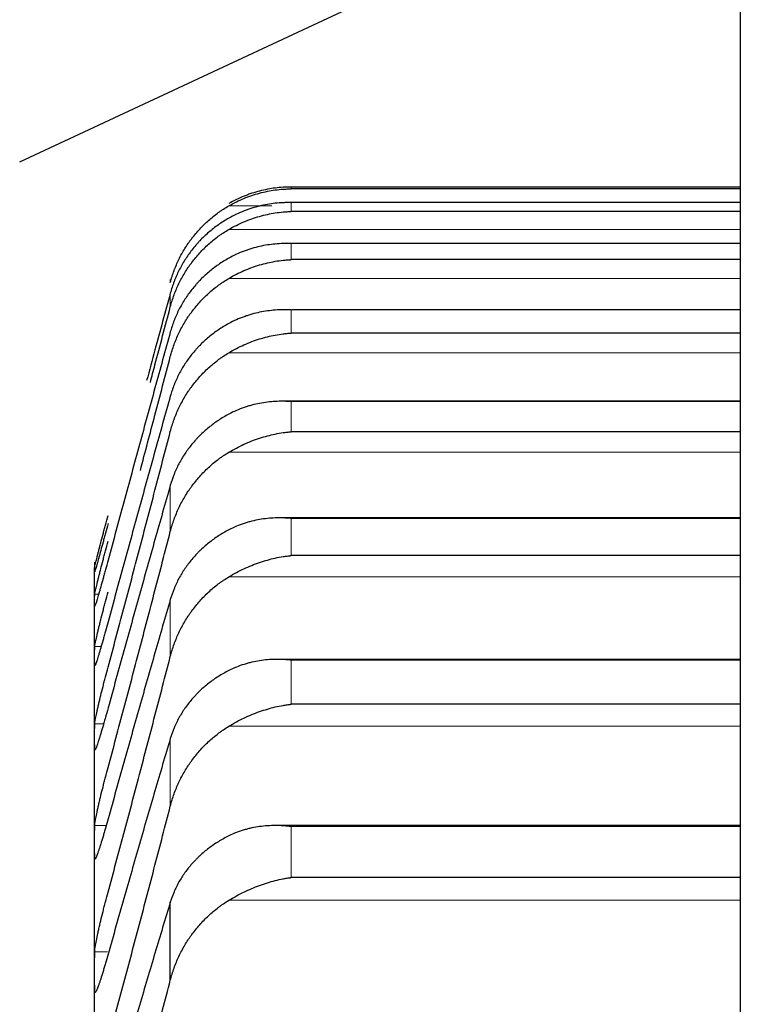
# Model space of a CAD drawing. Header units: inches. Extents: x 0 to 20790, y -12 to 14700.
# Tile 165 of 256: x 6260 to 6289, y 10578 to 10617. Entities that reach past the tile are written whole.
import ezdxf

# ---------------------------------------------------------------- set-up
doc = ezdxf.new("R2010")
doc.units = ezdxf.units.IN
doc.layers.add('1', color=7, linetype='Continuous', true_color=0xffffff)
doc.layers.add('254', color=7, linetype='Continuous', true_color=0xffffff)
doc.styles.add('latin_extended', font='simplex.shx')
doc.dimstyles.get("Standard").update_dxf_attribs({"dimtxt": 0.18, "dimasz": 0.18, "dimexe": 0.18, "dimexo": 0.0625, "dimgap": 0.09, "dimtad": 0, "dimtih": 1, "dimtoh": 1, "dimdec": 4, "dimzin": 0, "dimdsep": 46, "dimtxsty": 'Standard', "dimcen": 0.09, "dimadec": 0, "dimazin": 0, "dimtfac": 1, "dimtdec": 4, "dimtofl": 0, "dimtmove": 0, "dimatfit": 3, "dimfxl": 1, "dimtolj": 1, "dimtzin": 0, "dimarcsym": 0})

# ---------------------------------------------------------------- blocks, each defined once
blk = doc.blocks.new('_U2')
at = {"layer": '254', "color": 3, "linetype": 'Continuous', "lineweight": 13, "transparency": 16777216}
for p, q in [((7346.058, 11562.404), (7346.058, 8391.817)), ((658.558, 9851.463), (658.558, 8391.817)), ((781.058, 8426.817), (7223.558, 8426.817))]:
    blk.add_line(p, q, dxfattribs=at)
at = {"layer": '254', "color": 3, "transparency": 16777216}
for points in [[(781.058, 8447.233), (781.058, 8406.4), (658.558, 8426.817)], [(7223.558, 8406.4), (7223.558, 8447.233), (7346.058, 8426.817)]]:
    blk.add_solid(points, dxfattribs=at)
at = {"layer": 'Defpoints', "color": 0, "transparency": 16777216}
for p in [(7346.058, 11597.404), (658.558, 9886.463), (7346.058, 8426.817)]:
    blk.add_point(p, dxfattribs=at)
at = {"layer": '254', "color": 2, "lineweight": 13, "transparency": 16777216, "insert": (3786.475, 8610.567), "char_height": 122.5, "attachment_point": 1, "style": 'latin_extended'}
blk.add_mtext('\\A1;6687', dxfattribs=at)

msp = doc.modelspace()

# ---------------------------------------------------------------- linework, layer by layer
at = {"layer": '1', "color": 2, "linetype": 'Continuous', "lineweight": 25}
for p, q in [((6259.563, 10611.473), (6275.126, 10618.731)), ((6288.374, 10617.649), (6288.374, 10547.46)), ((6288.374, 10610.457), (6270.414, 10610.457)), ((6288.374, 10610.386), (6270.414, 10610.386)), ((6288.374, 10609.837), (6270.426, 10609.837)), ((6288.374, 10609.479), (6270.414, 10609.479)), ((6288.374, 10608.2), (6270.444, 10608.2)), ((6288.374, 10607.556), (6270.414, 10607.556)), ((6288.374, 10605.551), (6270.462, 10605.551)), ((6288.374, 10604.619), (6270.414, 10604.619)), ((6288.374, 10601.892), (6270.073, 10601.892)), ((6288.374, 10600.673), (6270.414, 10600.673)), ((6288.374, 10597.231), (6269.988, 10597.231)), ((6288.374, 10595.724), (6270.414, 10595.724)), ((6262.558, 10595.463), (6262.558, 10595.183)), ((6262.558, 10593.941), (6262.558, 10595.183)), ((6262.558, 10591.706), (6262.558, 10593.941)), ((6262.558, 10588.483), (6262.558, 10591.706)), ((6288.374, 10591.573), (6269.902, 10591.573)), ((6288.374, 10589.78), (6270.414, 10589.78)), ((6262.558, 10584.276), (6262.558, 10588.483)), ((6288.374, 10584.929), (6269.815, 10584.929)), ((6262.558, 10579.093), (6262.558, 10584.276)), ((6288.374, 10582.851), (6270.414, 10582.851)), ((6265.585, 10578.745), (6265.585, 10581.867)), ((6262.558, 10572.942), (6262.558, 10579.093))]:
    msp.add_line(p, q, dxfattribs=at)
at = {"layer": '1', "color": 110, "linetype": 'Continuous', "lineweight": 13}
for p, q in [((6270.414, 10610.386), (6270.414, 10610.457)), ((6269.646, 10609.708), (6267.927, 10609.708)), ((6288.374, 10609.836), (6270.414, 10609.836)), ((6270.414, 10609.479), (6270.414, 10609.836)), ((6288.374, 10608.765), (6267.927, 10608.765)), ((6288.374, 10608.197), (6270.414, 10608.197)), ((6270.414, 10607.556), (6270.414, 10608.197)), ((6265.585, 10606.647), (6265.585, 10606.757)), ((6288.374, 10606.806), (6267.927, 10606.806)), ((6265.585, 10605.67), (6265.585, 10606.216)), ((6288.374, 10605.543), (6270.414, 10605.543)), ((6270.414, 10604.619), (6270.414, 10605.543)), ((6288.374, 10603.835), (6267.927, 10603.835)), ((6288.374, 10601.879), (6270.414, 10601.879)), ((6270.414, 10600.673), (6270.414, 10601.879)), ((6288.374, 10599.855), (6267.927, 10599.855)), ((6265.585, 10596.687), (6265.585, 10598.534)), ((6288.374, 10597.21), (6270.414, 10597.21)), ((6270.414, 10595.724), (6270.414, 10597.21)), ((6288.374, 10594.874), (6267.927, 10594.874)), ((6262.718, 10594.181), (6262.561, 10594.181)), ((6265.585, 10591.691), (6265.585, 10593.967)), ((6262.817, 10592.084), (6262.561, 10592.084)), ((6288.374, 10591.544), (6270.414, 10591.544)), ((6270.414, 10589.78), (6270.414, 10591.544)), ((6262.919, 10588.997), (6262.561, 10588.997)), ((6288.374, 10588.9), (6267.927, 10588.9)), ((6265.585, 10585.708), (6265.585, 10588.409)), ((6263.02, 10584.926), (6262.561, 10584.926)), ((6288.374, 10584.889), (6270.414, 10584.889)), ((6270.414, 10582.851), (6270.414, 10584.889)), ((6288.374, 10581.942), (6267.927, 10581.942)), ((6263.072, 10579.877), (6262.561, 10579.877))]:
    msp.add_line(p, q, dxfattribs=at)
at = {"layer": '1', "color": 2, "linetype": 'Continuous', "lineweight": 25}
for points, knots in [([(6270.414, 10610.457), (6270.411, 10610.457), (6270.408, 10610.457), (6270.401, 10610.457), (6270.398, 10610.457), (6270.388, 10610.457), (6270.368, 10610.457), (6270.321, 10610.456), (6270.229, 10610.454), (6270.15, 10610.451), (6269.992, 10610.441), (6269.887, 10610.431), (6269.573, 10610.392), (6269.365, 10610.352), (6269.054, 10610.272), (6268.95, 10610.242), (6268.795, 10610.19), (6268.743, 10610.172), (6268.639, 10610.135), (6268.587, 10610.115), (6268.432, 10610.052), (6268.33, 10610.006), (6268.127, 10609.908), (6268.027, 10609.855), (6267.927, 10609.798)], [0, 0, 0, 0, 0.003906, 0.003906, 0.007813, 0.007813, 0.015625, 0.03125, 0.0625, 0.125, 0.125, 0.25, 0.25, 0.5, 0.5, 0.625, 0.625, 0.6875, 0.6875, 0.75, 0.75, 0.875, 0.875, 1, 1, 1, 1]), ([(6267.927, 10609.708), (6268.026, 10609.765), (6268.127, 10609.819), (6268.328, 10609.917), (6268.429, 10609.963), (6268.633, 10610.047), (6268.736, 10610.085), (6268.942, 10610.155), (6269.046, 10610.187), (6269.256, 10610.243), (6269.361, 10610.267), (6269.571, 10610.309), (6269.676, 10610.327), (6269.886, 10610.355), (6269.991, 10610.366), (6270.15, 10610.377), (6270.229, 10610.381), (6270.322, 10610.384), (6270.368, 10610.385), (6270.388, 10610.385), (6270.401, 10610.386), (6270.408, 10610.386), (6270.414, 10610.386)], [0, 0, 0, 0, 0.125, 0.125, 0.25, 0.25, 0.375, 0.375, 0.5, 0.5, 0.625, 0.625, 0.75, 0.75, 0.875, 0.875, 0.9375, 0.96875, 0.984375, 0.992187, 0.992187, 1, 1, 1, 1]), ([(6265.585, 10606.647), (6265.627, 10606.807), (6265.677, 10606.964), (6265.792, 10607.27), (6265.921, 10607.569), (6266.079, 10607.856), (6266.208, 10608.065), (6266.253, 10608.134), (6266.323, 10608.237), (6266.347, 10608.271), (6266.395, 10608.338), (6266.42, 10608.371), (6266.545, 10608.535), (6266.756, 10608.786), (6266.991, 10609.015), (6267.238, 10609.233), (6267.368, 10609.337), (6267.538, 10609.459), (6267.572, 10609.483), (6267.641, 10609.53), (6267.746, 10609.6), (6267.854, 10609.666), (6267.927, 10609.708)], [0, 0, 0, 0, 0.125, 0.125, 0.25, 0.375, 0.375, 0.4375, 0.4375, 0.46875, 0.46875, 0.5, 0.5, 0.625, 0.75, 0.75, 0.875, 0.875, 0.90625, 0.90625, 0.9375, 1, 1, 1, 1]), ([(6270.414, 10609.836), (6270.411, 10609.836), (6270.408, 10609.836), (6270.401, 10609.836), (6270.398, 10609.836), (6270.388, 10609.836), (6270.368, 10609.836), (6270.321, 10609.837), (6270.229, 10609.836), (6270.15, 10609.834), (6269.992, 10609.827), (6269.887, 10609.819), (6269.573, 10609.785), (6269.365, 10609.749), (6269.054, 10609.674), (6268.95, 10609.645), (6268.795, 10609.597), (6268.743, 10609.58), (6268.639, 10609.543), (6268.587, 10609.524), (6268.432, 10609.463), (6268.33, 10609.419), (6268.127, 10609.323), (6268.027, 10609.271), (6267.927, 10609.215)], [0, 0, 0, 0, 0.003906, 0.003906, 0.007812, 0.007812, 0.015625, 0.03125, 0.0625, 0.125, 0.125, 0.25, 0.25, 0.5, 0.5, 0.625, 0.625, 0.6875, 0.6875, 0.75, 0.75, 0.875, 0.875, 1, 1, 1, 1]), ([(6267.927, 10608.765), (6268.026, 10608.823), (6268.127, 10608.877), (6268.328, 10608.978), (6268.429, 10609.025), (6268.633, 10609.112), (6268.736, 10609.151), (6268.942, 10609.224), (6269.046, 10609.257), (6269.256, 10609.317), (6269.361, 10609.343), (6269.571, 10609.388), (6269.676, 10609.408), (6269.886, 10609.44), (6269.991, 10609.452), (6270.15, 10609.466), (6270.229, 10609.472), (6270.322, 10609.476), (6270.368, 10609.478), (6270.388, 10609.479), (6270.401, 10609.479), (6270.408, 10609.479), (6270.414, 10609.479)], [0, 0, 0, 0, 0.125, 0.125, 0.25, 0.25, 0.375, 0.375, 0.5, 0.5, 0.625, 0.625, 0.75, 0.75, 0.875, 0.875, 0.9375, 0.96875, 0.984375, 0.992188, 0.992188, 1, 1, 1, 1]), ([(6267.927, 10609.215), (6267.781, 10609.133), (6267.641, 10609.044), (6267.372, 10608.855), (6267.114, 10608.654), (6266.878, 10608.429), (6266.738, 10608.281), (6266.71, 10608.251), (6266.655, 10608.191), (6266.628, 10608.16), (6266.547, 10608.067), (6266.496, 10608.004), (6266.346, 10607.811), (6266.253, 10607.679), (6266.082, 10607.407), (6266.003, 10607.267), (6265.895, 10607.051), (6265.86, 10606.978), (6265.811, 10606.867), (6265.796, 10606.829), (6265.765, 10606.754), (6265.75, 10606.716), (6265.677, 10606.527), (6265.627, 10606.372), (6265.585, 10606.216)], [0, 0, 0, 0, 0.125, 0.125, 0.25, 0.375, 0.375, 0.40625, 0.40625, 0.4375, 0.4375, 0.5, 0.5, 0.625, 0.625, 0.75, 0.75, 0.8125, 0.8125, 0.84375, 0.84375, 0.875, 0.875, 1, 1, 1, 1]), ([(6265.585, 10605.67), (6265.627, 10605.831), (6265.677, 10605.989), (6265.792, 10606.298), (6265.921, 10606.601), (6266.079, 10606.891), (6266.208, 10607.103), (6266.253, 10607.172), (6266.323, 10607.276), (6266.347, 10607.31), (6266.395, 10607.378), (6266.42, 10607.411), (6266.545, 10607.577), (6266.756, 10607.831), (6266.991, 10608.063), (6267.238, 10608.284), (6267.368, 10608.389), (6267.538, 10608.513), (6267.572, 10608.537), (6267.641, 10608.585), (6267.746, 10608.656), (6267.854, 10608.722), (6267.927, 10608.765)], [0, 0, 0, 0, 0.125, 0.125, 0.25, 0.375, 0.375, 0.4375, 0.4375, 0.46875, 0.46875, 0.5, 0.5, 0.625, 0.75, 0.75, 0.875, 0.875, 0.90625, 0.90625, 0.9375, 1, 1, 1, 1]), ([(6270.414, 10608.197), (6270.411, 10608.197), (6270.408, 10608.197), (6270.401, 10608.197), (6270.398, 10608.197), (6270.388, 10608.198), (6270.368, 10608.198), (6270.321, 10608.2), (6270.229, 10608.201), (6270.15, 10608.2), (6269.992, 10608.196), (6269.887, 10608.19), (6269.573, 10608.162), (6269.365, 10608.129), (6269.054, 10608.059), (6268.95, 10608.032), (6268.795, 10607.986), (6268.743, 10607.97), (6268.639, 10607.935), (6268.587, 10607.916), (6268.432, 10607.858), (6268.33, 10607.815), (6268.127, 10607.722), (6268.027, 10607.671), (6267.927, 10607.615)], [0, 0, 0, 0, 0.003906, 0.003906, 0.007812, 0.007812, 0.015625, 0.03125, 0.0625, 0.125, 0.125, 0.25, 0.25, 0.5, 0.5, 0.625, 0.625, 0.6875, 0.6875, 0.75, 0.75, 0.875, 0.875, 1, 1, 1, 1]), ([(6267.927, 10607.615), (6267.781, 10607.534), (6267.641, 10607.447), (6267.372, 10607.262), (6267.114, 10607.064), (6266.878, 10606.843), (6266.738, 10606.697), (6266.71, 10606.668), (6266.655, 10606.608), (6266.628, 10606.578), (6266.547, 10606.486), (6266.496, 10606.424), (6266.346, 10606.235), (6266.253, 10606.105), (6266.082, 10605.836), (6266.003, 10605.699), (6265.895, 10605.486), (6265.86, 10605.414), (6265.811, 10605.304), (6265.796, 10605.268), (6265.765, 10605.194), (6265.75, 10605.157), (6265.677, 10604.97), (6265.627, 10604.817), (6265.585, 10604.663)], [0, 0, 0, 0, 0.125, 0.125, 0.25, 0.375, 0.375, 0.40625, 0.40625, 0.4375, 0.4375, 0.5, 0.5, 0.625, 0.625, 0.75, 0.75, 0.8125, 0.8125, 0.84375, 0.84375, 0.875, 0.875, 1, 1, 1, 1]), ([(6267.927, 10606.806), (6268.026, 10606.865), (6268.127, 10606.92), (6268.328, 10607.023), (6268.429, 10607.071), (6268.633, 10607.16), (6268.736, 10607.201), (6268.942, 10607.277), (6269.046, 10607.311), (6269.256, 10607.374), (6269.361, 10607.402), (6269.571, 10607.45), (6269.676, 10607.471), (6269.886, 10607.507), (6269.991, 10607.521), (6270.15, 10607.538), (6270.229, 10607.545), (6270.322, 10607.552), (6270.368, 10607.554), (6270.388, 10607.555), (6270.401, 10607.556), (6270.408, 10607.556), (6270.414, 10607.556)], [0, 0, 0, 0, 0.125, 0.125, 0.25, 0.25, 0.375, 0.375, 0.5, 0.5, 0.625, 0.625, 0.75, 0.75, 0.875, 0.875, 0.9375, 0.96875, 0.984375, 0.992187, 0.992187, 1, 1, 1, 1]), ([(6265.585, 10603.682), (6265.627, 10603.844), (6265.677, 10604.004), (6265.792, 10604.315), (6265.921, 10604.621), (6266.079, 10604.913), (6266.208, 10605.127), (6266.253, 10605.197), (6266.323, 10605.302), (6266.347, 10605.336), (6266.395, 10605.405), (6266.42, 10605.439), (6266.545, 10605.606), (6266.756, 10605.862), (6266.991, 10606.097), (6267.238, 10606.32), (6267.368, 10606.426), (6267.538, 10606.551), (6267.572, 10606.576), (6267.641, 10606.624), (6267.746, 10606.696), (6267.854, 10606.763), (6267.927, 10606.806)], [0, 0, 0, 0, 0.125, 0.125, 0.25, 0.375, 0.375, 0.4375, 0.4375, 0.46875, 0.46875, 0.5, 0.5, 0.625, 0.75, 0.75, 0.875, 0.875, 0.90625, 0.90625, 0.9375, 1, 1, 1, 1]), ([(6265.585, 10606.216), (6265.381, 10605.464), (6265.066, 10604.302), (6264.749, 10603.13), (6264.638, 10602.719)], [0, 0, 0, 0, 0.650169, 1, 1, 1, 1]), ([(6264.786, 10602.65), (6264.847, 10602.882), (6265.115, 10603.892), (6265.381, 10604.898), (6265.585, 10605.67)], [0, 0, 0, 0, 0.229992, 1, 1, 1, 1]), ([(6270.414, 10605.543), (6270.411, 10605.543), (6270.408, 10605.544), (6270.401, 10605.544), (6270.398, 10605.544), (6270.388, 10605.545), (6270.368, 10605.546), (6270.321, 10605.548), (6270.229, 10605.551), (6270.15, 10605.551), (6269.992, 10605.55), (6269.887, 10605.546), (6269.573, 10605.523), (6269.365, 10605.494), (6269.054, 10605.43), (6268.95, 10605.404), (6268.795, 10605.361), (6268.743, 10605.345), (6268.639, 10605.312), (6268.587, 10605.294), (6268.432, 10605.238), (6268.33, 10605.197), (6268.127, 10605.106), (6268.027, 10605.056), (6267.927, 10605.002)], [0, 0, 0, 0, 0.003906, 0.003906, 0.007813, 0.007813, 0.015625, 0.03125, 0.0625, 0.125, 0.125, 0.25, 0.25, 0.5, 0.5, 0.625, 0.625, 0.6875, 0.6875, 0.75, 0.75, 0.875, 0.875, 1, 1, 1, 1]), ([(6267.927, 10605.002), (6267.781, 10604.923), (6267.641, 10604.837), (6267.372, 10604.655), (6267.114, 10604.461), (6266.878, 10604.244), (6266.738, 10604.101), (6266.71, 10604.072), (6266.655, 10604.013), (6266.628, 10603.984), (6266.547, 10603.893), (6266.496, 10603.832), (6266.346, 10603.647), (6266.253, 10603.519), (6266.082, 10603.255), (6266.003, 10603.12), (6265.895, 10602.91), (6265.86, 10602.84), (6265.811, 10602.732), (6265.796, 10602.696), (6265.765, 10602.623), (6265.75, 10602.587), (6265.677, 10602.403), (6265.627, 10602.253), (6265.585, 10602.101)], [0, 0, 0, 0, 0.125, 0.125, 0.25, 0.375, 0.375, 0.40625, 0.40625, 0.4375, 0.4375, 0.5, 0.5, 0.625, 0.625, 0.75, 0.75, 0.8125, 0.8125, 0.84375, 0.84375, 0.875, 0.875, 1, 1, 1, 1]), ([(6267.927, 10603.835), (6268.026, 10603.894), (6268.127, 10603.95), (6268.328, 10604.054), (6268.429, 10604.103), (6268.633, 10604.195), (6268.736, 10604.237), (6268.942, 10604.316), (6269.046, 10604.352), (6269.256, 10604.417), (6269.361, 10604.447), (6269.571, 10604.499), (6269.676, 10604.522), (6269.886, 10604.561), (6269.991, 10604.577), (6270.15, 10604.596), (6270.229, 10604.605), (6270.322, 10604.613), (6270.368, 10604.616), (6270.388, 10604.617), (6270.401, 10604.618), (6270.408, 10604.619), (6270.414, 10604.619)], [0, 0, 0, 0, 0.125, 0.125, 0.25, 0.25, 0.375, 0.375, 0.5, 0.5, 0.625, 0.625, 0.75, 0.75, 0.875, 0.875, 0.9375, 0.96875, 0.984375, 0.992187, 0.992187, 1, 1, 1, 1]), ([(6265.585, 10600.686), (6265.627, 10600.849), (6265.677, 10601.01), (6265.792, 10601.324), (6265.921, 10601.631), (6266.079, 10601.925), (6266.208, 10602.141), (6266.253, 10602.212), (6266.323, 10602.317), (6266.347, 10602.352), (6266.395, 10602.421), (6266.42, 10602.455), (6266.545, 10602.624), (6266.756, 10602.883), (6266.991, 10603.119), (6267.238, 10603.344), (6267.368, 10603.451), (6267.538, 10603.577), (6267.572, 10603.602), (6267.641, 10603.651), (6267.746, 10603.723), (6267.854, 10603.791), (6267.927, 10603.835)], [0, 0, 0, 0, 0.125, 0.125, 0.25, 0.375, 0.375, 0.4375, 0.4375, 0.46875, 0.46875, 0.5, 0.5, 0.625, 0.75, 0.75, 0.875, 0.875, 0.90625, 0.90625, 0.9375, 1, 1, 1, 1]), ([(6264.386, 10599.126), (6264.581, 10599.866), (6264.983, 10601.387), (6265.381, 10602.903), (6265.585, 10603.682)], [0, 0, 0, 0, 0.485497, 1, 1, 1, 1]), ([(6270.414, 10601.879), (6270.411, 10601.879), (6270.408, 10601.879), (6270.401, 10601.88), (6270.398, 10601.88), (6270.388, 10601.881), (6270.368, 10601.882), (6270.321, 10601.885), (6270.229, 10601.89), (6270.15, 10601.892), (6269.992, 10601.893), (6269.887, 10601.891), (6269.573, 10601.874), (6269.365, 10601.849), (6269.054, 10601.79), (6268.95, 10601.766), (6268.795, 10601.725), (6268.743, 10601.71), (6268.639, 10601.679), (6268.587, 10601.662), (6268.432, 10601.608), (6268.33, 10601.568), (6268.127, 10601.48), (6268.027, 10601.432), (6267.927, 10601.379)], [0, 0, 0, 0, 0.003906, 0.003906, 0.007813, 0.007813, 0.015625, 0.03125, 0.0625, 0.125, 0.125, 0.25, 0.25, 0.5, 0.5, 0.625, 0.625, 0.6875, 0.6875, 0.75, 0.75, 0.875, 0.875, 1, 1, 1, 1]), ([(6267.927, 10601.379), (6267.781, 10601.301), (6267.641, 10601.217), (6267.372, 10601.039), (6267.114, 10600.849), (6266.878, 10600.636), (6266.738, 10600.496), (6266.71, 10600.468), (6266.655, 10600.41), (6266.628, 10600.381), (6266.547, 10600.293), (6266.496, 10600.233), (6266.346, 10600.051), (6266.253, 10599.925), (6266.082, 10599.667), (6266.003, 10599.534), (6265.895, 10599.329), (6265.86, 10599.259), (6265.811, 10599.154), (6265.796, 10599.118), (6265.765, 10599.047), (6265.75, 10599.011), (6265.677, 10598.83), (6265.627, 10598.683), (6265.585, 10598.534)], [0, 0, 0, 0, 0.125, 0.125, 0.25, 0.375, 0.375, 0.40625, 0.40625, 0.4375, 0.4375, 0.5, 0.5, 0.625, 0.625, 0.75, 0.75, 0.8125, 0.8125, 0.84375, 0.84375, 0.875, 0.875, 1, 1, 1, 1]), ([(6267.927, 10599.855), (6268.026, 10599.915), (6268.127, 10599.972), (6268.328, 10600.078), (6268.429, 10600.128), (6268.633, 10600.221), (6268.736, 10600.265), (6268.942, 10600.346), (6269.046, 10600.383), (6269.256, 10600.452), (6269.361, 10600.483), (6269.571, 10600.538), (6269.676, 10600.563), (6269.886, 10600.605), (6269.991, 10600.623), (6270.15, 10600.646), (6270.229, 10600.656), (6270.322, 10600.665), (6270.368, 10600.669), (6270.388, 10600.671), (6270.401, 10600.672), (6270.408, 10600.672), (6270.414, 10600.673)], [0, 0, 0, 0, 0.125, 0.125, 0.25, 0.25, 0.375, 0.375, 0.5, 0.5, 0.625, 0.625, 0.75, 0.75, 0.875, 0.875, 0.9375, 0.96875, 0.984375, 0.992188, 0.992188, 1, 1, 1, 1]), ([(6265.585, 10596.687), (6265.627, 10596.851), (6265.677, 10597.012), (6265.792, 10597.328), (6265.921, 10597.637), (6266.079, 10597.933), (6266.208, 10598.15), (6266.253, 10598.222), (6266.323, 10598.328), (6266.347, 10598.363), (6266.395, 10598.432), (6266.42, 10598.466), (6266.545, 10598.636), (6266.756, 10598.896), (6266.991, 10599.135), (6267.238, 10599.361), (6267.368, 10599.469), (6267.538, 10599.596), (6267.572, 10599.621), (6267.641, 10599.671), (6267.746, 10599.743), (6267.854, 10599.811), (6267.927, 10599.855)], [0, 0, 0, 0, 0.125, 0.125, 0.25, 0.375, 0.375, 0.4375, 0.4375, 0.46875, 0.46875, 0.5, 0.5, 0.625, 0.75, 0.75, 0.875, 0.875, 0.90625, 0.90625, 0.9375, 1, 1, 1, 1]), ([(6262.561, 10595.287), (6262.561, 10595.289), (6262.563, 10595.299), (6262.571, 10595.334), (6262.58, 10595.371), (6262.588, 10595.403), (6262.591, 10595.414), (6262.597, 10595.438), (6262.6, 10595.451), (6262.618, 10595.52), (6262.634, 10595.585), (6262.659, 10595.681), (6262.664, 10595.701), (6262.672, 10595.731), (6262.675, 10595.742), (6262.681, 10595.763), (6262.695, 10595.816), (6262.721, 10595.918), (6262.747, 10596.017), (6262.774, 10596.119), (6262.788, 10596.173), (6262.832, 10596.339), (6262.863, 10596.454), (6262.91, 10596.633), (6262.927, 10596.694), (6262.951, 10596.787), (6262.96, 10596.818), (6262.976, 10596.882), (6262.985, 10596.913), (6263.027, 10597.071), (6263.061, 10597.199), (6263.096, 10597.328)], [0, 0, 0, 0, 0.0625, 0.125, 0.1875, 0.1875, 0.21875, 0.21875, 0.25, 0.25, 0.375, 0.375, 0.40625, 0.40625, 0.421875, 0.421875, 0.4375, 0.5, 0.5625, 0.5625, 0.625, 0.625, 0.75, 0.75, 0.8125, 0.8125, 0.84375, 0.84375, 0.875, 0.875, 1, 1, 1, 1]), ([(6270.414, 10597.21), (6270.411, 10597.21), (6270.408, 10597.211), (6270.401, 10597.211), (6270.398, 10597.211), (6270.388, 10597.212), (6270.368, 10597.214), (6270.321, 10597.218), (6270.229, 10597.224), (6270.15, 10597.227), (6269.992, 10597.232), (6269.887, 10597.231), (6269.573, 10597.22), (6269.365, 10597.199), (6269.054, 10597.145), (6268.95, 10597.123), (6268.795, 10597.085), (6268.743, 10597.071), (6268.639, 10597.041), (6268.587, 10597.025), (6268.432, 10596.974), (6268.33, 10596.936), (6268.127, 10596.851), (6268.027, 10596.804), (6267.927, 10596.752)], [0, 0, 0, 0, 0.003906, 0.003906, 0.007813, 0.007813, 0.015625, 0.03125, 0.0625, 0.125, 0.125, 0.25, 0.25, 0.5, 0.5, 0.625, 0.625, 0.6875, 0.6875, 0.75, 0.75, 0.875, 0.875, 1, 1, 1, 1]), ([(6263.096, 10597.002), (6263.061, 10596.873), (6263.027, 10596.746), (6262.977, 10596.56), (6262.96, 10596.499), (6262.936, 10596.408), (6262.927, 10596.377), (6262.911, 10596.317), (6262.903, 10596.287), (6262.863, 10596.14), (6262.832, 10596.029), (6262.789, 10595.872), (6262.775, 10595.821), (6262.755, 10595.747), (6262.748, 10595.722), (6262.735, 10595.675), (6262.728, 10595.652), (6262.697, 10595.54), (6262.675, 10595.46), (6262.65, 10595.373), (6262.645, 10595.356), (6262.636, 10595.323), (6262.631, 10595.308), (6262.619, 10595.263), (6262.611, 10595.237), (6262.59, 10595.166), (6262.579, 10595.131), (6262.57, 10595.103), (6262.569, 10595.098), (6262.566, 10595.09), (6262.565, 10595.087), (6262.562, 10595.08), (6262.561, 10595.078), (6262.561, 10595.08)], [0, 0, 0, 0, 0.125, 0.125, 0.1875, 0.1875, 0.21875, 0.21875, 0.25, 0.25, 0.375, 0.375, 0.4375, 0.4375, 0.46875, 0.46875, 0.5, 0.5, 0.625, 0.625, 0.65625, 0.65625, 0.6875, 0.6875, 0.75, 0.75, 0.875, 0.875, 0.90625, 0.90625, 0.9375, 0.9375, 1, 1, 1, 1]), ([(6267.927, 10596.752), (6267.781, 10596.676), (6267.641, 10596.594), (6267.372, 10596.42), (6267.114, 10596.234), (6266.878, 10596.026), (6266.738, 10595.889), (6266.71, 10595.861), (6266.655, 10595.805), (6266.628, 10595.776), (6266.547, 10595.69), (6266.496, 10595.632), (6266.346, 10595.453), (6266.253, 10595.33), (6266.082, 10595.077), (6266.003, 10594.947), (6265.895, 10594.746), (6265.86, 10594.678), (6265.811, 10594.575), (6265.796, 10594.54), (6265.765, 10594.47), (6265.75, 10594.435), (6265.677, 10594.258), (6265.627, 10594.114), (6265.585, 10593.967)], [0, 0, 0, 0, 0.125, 0.125, 0.25, 0.375, 0.375, 0.40625, 0.40625, 0.4375, 0.4375, 0.5, 0.5, 0.625, 0.625, 0.75, 0.75, 0.8125, 0.8125, 0.84375, 0.84375, 0.875, 0.875, 1, 1, 1, 1]), ([(6262.561, 10594.181), (6262.561, 10594.186), (6262.563, 10594.202), (6262.571, 10594.245), (6262.58, 10594.286), (6262.588, 10594.322), (6262.591, 10594.334), (6262.597, 10594.361), (6262.6, 10594.376), (6262.618, 10594.45), (6262.634, 10594.52), (6262.659, 10594.62), (6262.664, 10594.641), (6262.672, 10594.674), (6262.675, 10594.685), (6262.681, 10594.707), (6262.695, 10594.762), (6262.721, 10594.869), (6262.747, 10594.97), (6262.774, 10595.076), (6262.788, 10595.131), (6262.832, 10595.301), (6262.863, 10595.418), (6262.91, 10595.6), (6262.927, 10595.662), (6262.951, 10595.756), (6262.96, 10595.787), (6262.976, 10595.851), (6262.985, 10595.883), (6263.027, 10596.042), (6263.061, 10596.17), (6263.096, 10596.299)], [0, 0, 0, 0, 0.0625, 0.125, 0.1875, 0.1875, 0.21875, 0.21875, 0.25, 0.25, 0.375, 0.375, 0.40625, 0.40625, 0.421875, 0.421875, 0.4375, 0.5, 0.5625, 0.5625, 0.625, 0.625, 0.75, 0.75, 0.8125, 0.8125, 0.84375, 0.84375, 0.875, 0.875, 1, 1, 1, 1]), ([(6263.096, 10595.538), (6263.061, 10595.409), (6263.027, 10595.284), (6262.977, 10595.099), (6262.96, 10595.039), (6262.936, 10594.949), (6262.927, 10594.919), (6262.911, 10594.86), (6262.903, 10594.831), (6262.863, 10594.686), (6262.832, 10594.578), (6262.789, 10594.425), (6262.775, 10594.375), (6262.755, 10594.304), (6262.748, 10594.281), (6262.735, 10594.235), (6262.728, 10594.213), (6262.697, 10594.106), (6262.675, 10594.03), (6262.65, 10593.948), (6262.645, 10593.933), (6262.636, 10593.902), (6262.631, 10593.888), (6262.619, 10593.847), (6262.611, 10593.823), (6262.59, 10593.759), (6262.579, 10593.73), (6262.57, 10593.708), (6262.569, 10593.704), (6262.566, 10593.699), (6262.565, 10593.697), (6262.562, 10593.694), (6262.561, 10593.696), (6262.561, 10593.7)], [0, 0, 0, 0, 0.125, 0.125, 0.1875, 0.1875, 0.21875, 0.21875, 0.25, 0.25, 0.375, 0.375, 0.4375, 0.4375, 0.46875, 0.46875, 0.5, 0.5, 0.625, 0.625, 0.65625, 0.65625, 0.6875, 0.6875, 0.75, 0.75, 0.875, 0.875, 0.90625, 0.90625, 0.9375, 0.9375, 1, 1, 1, 1]), ([(6267.927, 10594.874), (6268.026, 10594.935), (6268.127, 10594.992), (6268.328, 10595.099), (6268.429, 10595.15), (6268.633, 10595.246), (6268.736, 10595.29), (6268.942, 10595.374), (6269.046, 10595.413), (6269.256, 10595.484), (6269.361, 10595.517), (6269.571, 10595.575), (6269.676, 10595.601), (6269.886, 10595.647), (6269.991, 10595.667), (6270.15, 10595.692), (6270.229, 10595.703), (6270.322, 10595.714), (6270.368, 10595.719), (6270.388, 10595.721), (6270.401, 10595.723), (6270.408, 10595.723), (6270.414, 10595.724)], [0, 0, 0, 0, 0.125, 0.125, 0.25, 0.25, 0.375, 0.375, 0.5, 0.5, 0.625, 0.625, 0.75, 0.75, 0.875, 0.875, 0.9375, 0.96875, 0.984375, 0.992188, 0.992188, 1, 1, 1, 1]), ([(6265.585, 10591.691), (6265.627, 10591.856), (6265.677, 10592.018), (6265.792, 10592.335), (6265.921, 10592.645), (6266.079, 10592.942), (6266.208, 10593.16), (6266.253, 10593.232), (6266.323, 10593.339), (6266.347, 10593.374), (6266.395, 10593.444), (6266.42, 10593.478), (6266.545, 10593.649), (6266.756, 10593.91), (6266.991, 10594.15), (6267.238, 10594.378), (6267.368, 10594.486), (6267.538, 10594.614), (6267.572, 10594.639), (6267.641, 10594.689), (6267.746, 10594.762), (6267.854, 10594.83), (6267.927, 10594.874)], [0, 0, 0, 0, 0.125, 0.125, 0.25, 0.375, 0.375, 0.4375, 0.4375, 0.46875, 0.46875, 0.5, 0.5, 0.625, 0.75, 0.75, 0.875, 0.875, 0.90625, 0.90625, 0.9375, 1, 1, 1, 1]), ([(6262.561, 10592.084), (6262.561, 10592.091), (6262.563, 10592.112), (6262.571, 10592.163), (6262.58, 10592.209), (6262.588, 10592.248), (6262.591, 10592.262), (6262.597, 10592.292), (6262.6, 10592.307), (6262.618, 10592.387), (6262.634, 10592.461), (6262.659, 10592.567), (6262.664, 10592.589), (6262.672, 10592.623), (6262.675, 10592.634), (6262.681, 10592.657), (6262.695, 10592.715), (6262.721, 10592.825), (6262.747, 10592.93), (6262.774, 10593.039), (6262.788, 10593.095), (6262.832, 10593.269), (6262.863, 10593.388), (6262.91, 10593.572), (6262.927, 10593.635), (6262.951, 10593.729), (6262.96, 10593.761), (6262.976, 10593.825), (6262.985, 10593.857), (6263.027, 10594.017), (6263.061, 10594.145), (6263.096, 10594.274)], [0, 0, 0, 0, 0.0625, 0.125, 0.1875, 0.1875, 0.21875, 0.21875, 0.25, 0.25, 0.375, 0.375, 0.40625, 0.40625, 0.421875, 0.421875, 0.4375, 0.5, 0.5625, 0.5625, 0.625, 0.625, 0.75, 0.75, 0.8125, 0.8125, 0.84375, 0.84375, 0.875, 0.875, 1, 1, 1, 1]), ([(6263.096, 10593.08), (6263.061, 10592.951), (6263.027, 10592.827), (6262.977, 10592.645), (6262.96, 10592.585), (6262.936, 10592.496), (6262.927, 10592.467), (6262.911, 10592.409), (6262.903, 10592.38), (6262.863, 10592.239), (6262.832, 10592.133), (6262.789, 10591.985), (6262.775, 10591.937), (6262.755, 10591.869), (6262.748, 10591.846), (6262.735, 10591.803), (6262.728, 10591.782), (6262.697, 10591.68), (6262.675, 10591.608), (6262.65, 10591.532), (6262.645, 10591.517), (6262.636, 10591.49), (6262.631, 10591.476), (6262.619, 10591.439), (6262.611, 10591.417), (6262.59, 10591.361), (6262.579, 10591.337), (6262.57, 10591.322), (6262.569, 10591.319), (6262.566, 10591.317), (6262.565, 10591.316), (6262.562, 10591.317), (6262.561, 10591.321), (6262.561, 10591.329)], [0, 0, 0, 0, 0.125, 0.125, 0.1875, 0.1875, 0.21875, 0.21875, 0.25, 0.25, 0.375, 0.375, 0.4375, 0.4375, 0.46875, 0.46875, 0.5, 0.5, 0.625, 0.625, 0.65625, 0.65625, 0.6875, 0.6875, 0.75, 0.75, 0.875, 0.875, 0.90625, 0.90625, 0.9375, 0.9375, 1, 1, 1, 1]), ([(6270.414, 10591.544), (6270.411, 10591.544), (6270.408, 10591.544), (6270.401, 10591.545), (6270.398, 10591.545), (6270.388, 10591.546), (6270.368, 10591.548), (6270.321, 10591.553), (6270.229, 10591.561), (6270.15, 10591.566), (6269.992, 10591.573), (6269.887, 10591.574), (6269.573, 10591.569), (6269.365, 10591.551), (6269.054, 10591.503), (6268.95, 10591.483), (6268.795, 10591.448), (6268.743, 10591.435), (6268.639, 10591.406), (6268.587, 10591.391), (6268.432, 10591.343), (6268.33, 10591.306), (6268.127, 10591.224), (6268.027, 10591.179), (6267.927, 10591.128)], [0, 0, 0, 0, 0.003906, 0.003906, 0.007813, 0.007813, 0.015625, 0.03125, 0.0625, 0.125, 0.125, 0.25, 0.25, 0.5, 0.5, 0.625, 0.625, 0.6875, 0.6875, 0.75, 0.75, 0.875, 0.875, 1, 1, 1, 1]), ([(6262.561, 10588.997), (6262.561, 10589.007), (6262.563, 10589.033), (6262.571, 10589.091), (6262.58, 10589.142), (6262.588, 10589.185), (6262.591, 10589.201), (6262.597, 10589.232), (6262.6, 10589.249), (6262.618, 10589.334), (6262.634, 10589.413), (6262.659, 10589.524), (6262.664, 10589.547), (6262.672, 10589.582), (6262.675, 10589.594), (6262.681, 10589.618), (6262.695, 10589.678), (6262.721, 10589.792), (6262.747, 10589.9), (6262.774, 10590.011), (6262.788, 10590.069), (6262.832, 10590.246), (6262.863, 10590.367), (6262.91, 10590.553), (6262.927, 10590.616), (6262.951, 10590.711), (6262.96, 10590.743), (6262.976, 10590.808), (6262.985, 10590.84), (6263.027, 10591), (6263.061, 10591.128), (6263.096, 10591.256)], [0, 0, 0, 0, 0.0625, 0.125, 0.1875, 0.1875, 0.21875, 0.21875, 0.25, 0.25, 0.375, 0.375, 0.40625, 0.40625, 0.421875, 0.421875, 0.4375, 0.5, 0.5625, 0.5625, 0.625, 0.625, 0.75, 0.75, 0.8125, 0.8125, 0.84375, 0.84375, 0.875, 0.875, 1, 1, 1, 1]), ([(6267.927, 10591.128), (6267.781, 10591.054), (6267.641, 10590.974), (6267.372, 10590.804), (6267.114, 10590.623), (6266.878, 10590.42), (6266.738, 10590.286), (6266.71, 10590.259), (6266.655, 10590.205), (6266.628, 10590.177), (6266.547, 10590.092), (6266.496, 10590.035), (6266.346, 10589.861), (6266.253, 10589.741), (6266.082, 10589.494), (6266.003, 10589.367), (6265.895, 10589.17), (6265.86, 10589.104), (6265.811, 10589.003), (6265.796, 10588.969), (6265.765, 10588.9), (6265.75, 10588.866), (6265.677, 10588.693), (6265.627, 10588.552), (6265.585, 10588.409)], [0, 0, 0, 0, 0.125, 0.125, 0.25, 0.375, 0.375, 0.40625, 0.40625, 0.4375, 0.4375, 0.5, 0.5, 0.625, 0.625, 0.75, 0.75, 0.8125, 0.8125, 0.84375, 0.84375, 0.875, 0.875, 1, 1, 1, 1]), ([(6263.096, 10589.63), (6263.061, 10589.503), (6263.027, 10589.379), (6262.977, 10589.2), (6262.96, 10589.141), (6262.936, 10589.054), (6262.927, 10589.025), (6262.911, 10588.968), (6262.903, 10588.94), (6262.863, 10588.802), (6262.832, 10588.699), (6262.789, 10588.556), (6262.775, 10588.511), (6262.755, 10588.445), (6262.748, 10588.423), (6262.735, 10588.382), (6262.728, 10588.362), (6262.697, 10588.265), (6262.675, 10588.198), (6262.65, 10588.127), (6262.645, 10588.114), (6262.636, 10588.088), (6262.631, 10588.076), (6262.619, 10588.043), (6262.611, 10588.024), (6262.59, 10587.975), (6262.579, 10587.956), (6262.57, 10587.947), (6262.569, 10587.947), (6262.566, 10587.947), (6262.565, 10587.947), (6262.562, 10587.952), (6262.561, 10587.959), (6262.561, 10587.969)], [0, 0, 0, 0, 0.125, 0.125, 0.1875, 0.1875, 0.21875, 0.21875, 0.25, 0.25, 0.375, 0.375, 0.4375, 0.4375, 0.46875, 0.46875, 0.5, 0.5, 0.625, 0.625, 0.65625, 0.65625, 0.6875, 0.6875, 0.75, 0.75, 0.875, 0.875, 0.90625, 0.90625, 0.9375, 0.9375, 1, 1, 1, 1]), ([(6267.927, 10588.9), (6268.026, 10588.961), (6268.127, 10589.018), (6268.328, 10589.127), (6268.429, 10589.179), (6268.633, 10589.276), (6268.736, 10589.322), (6268.942, 10589.408), (6269.046, 10589.448), (6269.256, 10589.522), (6269.361, 10589.556), (6269.571, 10589.618), (6269.676, 10589.645), (6269.886, 10589.695), (6269.991, 10589.716), (6270.15, 10589.744), (6270.229, 10589.756), (6270.322, 10589.769), (6270.368, 10589.775), (6270.388, 10589.777), (6270.401, 10589.779), (6270.408, 10589.779), (6270.414, 10589.78)], [0, 0, 0, 0, 0.125, 0.125, 0.25, 0.25, 0.375, 0.375, 0.5, 0.5, 0.625, 0.625, 0.75, 0.75, 0.875, 0.875, 0.9375, 0.96875, 0.984375, 0.992188, 0.992188, 1, 1, 1, 1]), ([(6265.585, 10585.708), (6265.627, 10585.873), (6265.677, 10586.035), (6265.792, 10586.352), (6265.921, 10586.663), (6266.079, 10586.961), (6266.208, 10587.18), (6266.253, 10587.252), (6266.323, 10587.359), (6266.347, 10587.394), (6266.395, 10587.464), (6266.42, 10587.499), (6266.545, 10587.67), (6266.756, 10587.932), (6266.991, 10588.172), (6267.238, 10588.401), (6267.368, 10588.51), (6267.538, 10588.638), (6267.572, 10588.664), (6267.641, 10588.713), (6267.746, 10588.787), (6267.854, 10588.856), (6267.927, 10588.9)], [0, 0, 0, 0, 0.125, 0.125, 0.25, 0.375, 0.375, 0.4375, 0.4375, 0.46875, 0.46875, 0.5, 0.5, 0.625, 0.75, 0.75, 0.875, 0.875, 0.90625, 0.90625, 0.9375, 1, 1, 1, 1]), ([(6262.561, 10584.926), (6262.561, 10584.939), (6262.563, 10584.97), (6262.571, 10585.036), (6262.58, 10585.092), (6262.588, 10585.138), (6262.591, 10585.155), (6262.597, 10585.189), (6262.6, 10585.206), (6262.618, 10585.297), (6262.634, 10585.38), (6262.659, 10585.496), (6262.664, 10585.519), (6262.672, 10585.556), (6262.675, 10585.568), (6262.681, 10585.593), (6262.695, 10585.656), (6262.721, 10585.773), (6262.747, 10585.884), (6262.774, 10585.998), (6262.788, 10586.056), (6262.832, 10586.237), (6262.863, 10586.359), (6262.91, 10586.547), (6262.927, 10586.611), (6262.951, 10586.706), (6262.96, 10586.739), (6262.976, 10586.803), (6262.985, 10586.835), (6263.027, 10586.996), (6263.061, 10587.124), (6263.096, 10587.251)], [0, 0, 0, 0, 0.0625, 0.125, 0.1875, 0.1875, 0.21875, 0.21875, 0.25, 0.25, 0.375, 0.375, 0.40625, 0.40625, 0.421875, 0.421875, 0.4375, 0.5, 0.5625, 0.5625, 0.625, 0.625, 0.75, 0.75, 0.8125, 0.8125, 0.84375, 0.84375, 0.875, 0.875, 1, 1, 1, 1]), ([(6263.096, 10585.196), (6263.061, 10585.069), (6263.027, 10584.947), (6262.977, 10584.771), (6262.96, 10584.713), (6262.936, 10584.628), (6262.927, 10584.6), (6262.911, 10584.544), (6262.903, 10584.516), (6262.863, 10584.382), (6262.832, 10584.282), (6262.789, 10584.144), (6262.775, 10584.1), (6262.755, 10584.038), (6262.748, 10584.017), (6262.735, 10583.978), (6262.728, 10583.959), (6262.697, 10583.867), (6262.675, 10583.804), (6262.65, 10583.74), (6262.645, 10583.728), (6262.636, 10583.705), (6262.631, 10583.694), (6262.619, 10583.664), (6262.611, 10583.647), (6262.59, 10583.607), (6262.579, 10583.592), (6262.57, 10583.591), (6262.569, 10583.591), (6262.566, 10583.594), (6262.565, 10583.596), (6262.562, 10583.605), (6262.561, 10583.614), (6262.561, 10583.627)], [0, 0, 0, 0, 0.125, 0.125, 0.1875, 0.1875, 0.21875, 0.21875, 0.25, 0.25, 0.375, 0.375, 0.4375, 0.4375, 0.46875, 0.46875, 0.5, 0.5, 0.625, 0.625, 0.65625, 0.65625, 0.6875, 0.6875, 0.75, 0.75, 0.875, 0.875, 0.90625, 0.90625, 0.9375, 0.9375, 1, 1, 1, 1]), ([(6270.414, 10584.889), (6270.411, 10584.89), (6270.408, 10584.89), (6270.401, 10584.891), (6270.398, 10584.891), (6270.388, 10584.892), (6270.368, 10584.895), (6270.321, 10584.9), (6270.229, 10584.91), (6270.15, 10584.916), (6269.992, 10584.926), (6269.887, 10584.929), (6269.573, 10584.929), (6269.365, 10584.916), (6269.054, 10584.873), (6268.95, 10584.855), (6268.795, 10584.822), (6268.743, 10584.81), (6268.639, 10584.784), (6268.587, 10584.77), (6268.432, 10584.724), (6268.33, 10584.689), (6268.127, 10584.61), (6268.027, 10584.566), (6267.927, 10584.517)], [0, 0, 0, 0, 0.003906, 0.003906, 0.007812, 0.007812, 0.015625, 0.03125, 0.0625, 0.125, 0.125, 0.25, 0.25, 0.5, 0.5, 0.625, 0.625, 0.6875, 0.6875, 0.75, 0.75, 0.875, 0.875, 1, 1, 1, 1]), ([(6267.927, 10584.517), (6267.781, 10584.445), (6267.641, 10584.367), (6267.372, 10584.202), (6267.114, 10584.025), (6266.878, 10583.828), (6266.738, 10583.698), (6266.71, 10583.671), (6266.655, 10583.618), (6266.628, 10583.591), (6266.547, 10583.509), (6266.496, 10583.453), (6266.346, 10583.284), (6266.253, 10583.167), (6266.082, 10582.926), (6266.003, 10582.802), (6265.895, 10582.61), (6265.86, 10582.545), (6265.811, 10582.447), (6265.796, 10582.414), (6265.765, 10582.347), (6265.75, 10582.313), (6265.677, 10582.144), (6265.627, 10582.007), (6265.585, 10581.867)], [0, 0, 0, 0, 0.125, 0.125, 0.25, 0.375, 0.375, 0.40625, 0.40625, 0.4375, 0.4375, 0.5, 0.5, 0.625, 0.625, 0.75, 0.75, 0.8125, 0.8125, 0.84375, 0.84375, 0.875, 0.875, 1, 1, 1, 1]), ([(6267.927, 10581.942), (6268.026, 10582.003), (6268.127, 10582.06), (6268.328, 10582.17), (6268.429, 10582.223), (6268.633, 10582.322), (6268.736, 10582.368), (6268.942, 10582.456), (6269.046, 10582.498), (6269.256, 10582.575), (6269.361, 10582.61), (6269.571, 10582.675), (6269.676, 10582.704), (6269.886, 10582.757), (6269.991, 10582.78), (6270.15, 10582.81), (6270.229, 10582.824), (6270.322, 10582.838), (6270.368, 10582.845), (6270.388, 10582.847), (6270.401, 10582.849), (6270.408, 10582.85), (6270.414, 10582.851)], [0, 0, 0, 0, 0.125, 0.125, 0.25, 0.25, 0.375, 0.375, 0.5, 0.5, 0.625, 0.625, 0.75, 0.75, 0.875, 0.875, 0.9375, 0.96875, 0.984375, 0.992188, 0.992188, 1, 1, 1, 1]), ([(6262.561, 10579.877), (6262.561, 10579.893), (6262.563, 10579.929), (6262.571, 10580.002), (6262.58, 10580.063), (6262.588, 10580.113), (6262.591, 10580.131), (6262.597, 10580.167), (6262.6, 10580.186), (6262.618, 10580.282), (6262.634, 10580.369), (6262.659, 10580.489), (6262.664, 10580.514), (6262.672, 10580.551), (6262.675, 10580.564), (6262.681, 10580.59), (6262.695, 10580.655), (6262.721, 10580.775), (6262.747, 10580.889), (6262.774, 10581.005), (6262.788, 10581.065), (6262.832, 10581.248), (6262.863, 10581.372), (6262.91, 10581.561), (6262.927, 10581.625), (6262.951, 10581.721), (6262.96, 10581.753), (6262.976, 10581.818), (6262.985, 10581.85), (6263.027, 10582.011), (6263.061, 10582.138), (6263.096, 10582.264)], [0, 0, 0, 0, 0.0625, 0.125, 0.1875, 0.1875, 0.21875, 0.21875, 0.25, 0.25, 0.375, 0.375, 0.40625, 0.40625, 0.421875, 0.421875, 0.4375, 0.5, 0.5625, 0.5625, 0.625, 0.625, 0.75, 0.75, 0.8125, 0.8125, 0.84375, 0.84375, 0.875, 0.875, 1, 1, 1, 1]), ([(6265.585, 10578.745), (6265.627, 10578.91), (6265.677, 10579.072), (6265.792, 10579.39), (6265.921, 10579.701), (6266.079, 10579.999), (6266.208, 10580.218), (6266.253, 10580.29), (6266.323, 10580.397), (6266.347, 10580.433), (6266.395, 10580.503), (6266.42, 10580.537), (6266.545, 10580.709), (6266.756, 10580.972), (6266.991, 10581.212), (6267.238, 10581.442), (6267.368, 10581.551), (6267.538, 10581.679), (6267.572, 10581.705), (6267.641, 10581.755), (6267.746, 10581.828), (6267.854, 10581.897), (6267.927, 10581.942)], [0, 0, 0, 0, 0.125, 0.125, 0.25, 0.375, 0.375, 0.4375, 0.4375, 0.46875, 0.46875, 0.5, 0.5, 0.625, 0.75, 0.75, 0.875, 0.875, 0.90625, 0.90625, 0.9375, 1, 1, 1, 1]), ([(6263.096, 10579.784), (6263.061, 10579.658), (6263.027, 10579.538), (6262.977, 10579.364), (6262.96, 10579.307), (6262.936, 10579.224), (6262.927, 10579.197), (6262.911, 10579.142), (6262.903, 10579.116), (6262.863, 10578.985), (6262.832, 10578.888), (6262.789, 10578.756), (6262.775, 10578.714), (6262.755, 10578.654), (6262.748, 10578.635), (6262.735, 10578.597), (6262.728, 10578.579), (6262.697, 10578.493), (6262.675, 10578.435), (6262.65, 10578.377), (6262.645, 10578.366), (6262.636, 10578.345), (6262.631, 10578.336), (6262.619, 10578.31), (6262.611, 10578.296), (6262.59, 10578.263), (6262.579, 10578.254), (6262.57, 10578.259), (6262.569, 10578.261), (6262.566, 10578.266), (6262.565, 10578.269), (6262.562, 10578.282), (6262.561, 10578.294), (6262.561, 10578.31)], [0, 0, 0, 0, 0.125, 0.125, 0.1875, 0.1875, 0.21875, 0.21875, 0.25, 0.25, 0.375, 0.375, 0.4375, 0.4375, 0.46875, 0.46875, 0.5, 0.5, 0.625, 0.625, 0.65625, 0.65625, 0.6875, 0.6875, 0.75, 0.75, 0.875, 0.875, 0.90625, 0.90625, 0.9375, 0.9375, 1, 1, 1, 1])]:
    msp.add_open_spline(points, degree=3, knots=knots, dxfattribs=at)
for points in [[(6265.585, 10604.663), (6265.381, 10603.922), (6264.971, 10602.43), (6264.352, 10600.164), (6263.727, 10597.868), (6263.307, 10596.318), (6263.096, 10595.538)], [(6265.585, 10602.101), (6265.381, 10601.372), (6264.971, 10599.902), (6264.352, 10597.663), (6263.727, 10595.391), (6263.307, 10593.854), (6263.096, 10593.08)], [(6263.096, 10591.256), (6263.307, 10592.044), (6263.727, 10593.619), (6264.352, 10595.978), (6264.971, 10598.333), (6265.381, 10599.902), (6265.585, 10600.686)], [(6265.585, 10598.534), (6265.381, 10597.817), (6264.971, 10596.372), (6264.352, 10594.165), (6263.727, 10591.92), (6263.307, 10590.398), (6263.096, 10589.63)], [(6263.096, 10587.251), (6263.307, 10588.036), (6263.727, 10589.607), (6264.352, 10591.965), (6264.971, 10594.325), (6265.381, 10595.899), (6265.585, 10596.687)], [(6262.558, 10595.183), (6262.558, 10595.218), (6262.559, 10595.252), (6262.561, 10595.287)], [(6262.561, 10595.08), (6262.559, 10595.115), (6262.558, 10595.149), (6262.558, 10595.183)], [(6262.558, 10593.941), (6262.558, 10594.021), (6262.559, 10594.101), (6262.561, 10594.181)], [(6262.561, 10593.7), (6262.559, 10593.78), (6262.558, 10593.861), (6262.558, 10593.941)], [(6265.585, 10593.967), (6265.381, 10593.265), (6264.971, 10591.846), (6264.352, 10589.675), (6263.727, 10587.46), (6263.307, 10585.956), (6263.096, 10585.196)], [(6262.558, 10591.706), (6262.558, 10591.832), (6262.559, 10591.958), (6262.561, 10592.084)], [(6262.561, 10591.329), (6262.559, 10591.454), (6262.558, 10591.58), (6262.558, 10591.706)], [(6263.096, 10582.264), (6263.307, 10583.045), (6263.727, 10584.61), (6264.352, 10586.964), (6264.971, 10589.324), (6265.381, 10590.901), (6265.585, 10591.691)], [(6262.558, 10588.483), (6262.558, 10588.654), (6262.559, 10588.825), (6262.561, 10588.997)], [(6262.561, 10587.969), (6262.559, 10588.14), (6262.558, 10588.312), (6262.558, 10588.483)], [(6265.585, 10588.409), (6265.381, 10587.721), (6264.971, 10586.331), (6264.352, 10584.199), (6263.727, 10582.019), (6263.307, 10580.534), (6263.096, 10579.784)], [(6263.096, 10576.304), (6263.307, 10577.08), (6263.727, 10578.636), (6264.352, 10580.981), (6264.971, 10583.338), (6265.381, 10584.917), (6265.585, 10585.708)], [(6262.558, 10584.276), (6262.558, 10584.493), (6262.559, 10584.709), (6262.561, 10584.926)], [(6262.561, 10583.627), (6262.559, 10583.844), (6262.558, 10584.06), (6262.558, 10584.276)], [(6265.585, 10581.867), (6265.381, 10581.196), (6264.971, 10579.837), (6264.352, 10577.746), (6263.727, 10575.604), (6263.307, 10574.142), (6263.096, 10573.402)], [(6262.558, 10579.093), (6262.558, 10579.355), (6262.559, 10579.616), (6262.561, 10579.877)], [(6262.561, 10578.31), (6262.559, 10578.571), (6262.558, 10578.832), (6262.558, 10579.093)], [(6263.096, 10569.38), (6263.307, 10570.15), (6263.727, 10571.694), (6264.352, 10574.028), (6264.971, 10576.377), (6265.381, 10577.954), (6265.585, 10578.745)]]:
    msp.add_open_spline(points, degree=3, dxfattribs=at)

# ---------------------------------------------------------------- dimensions: what is measured, and where the dimension line sits
at = {"layer": '254', "color": 2, "linetype": 'Continuous', "lineweight": 13}
dim = msp.add_linear_dim(base=(7346.05829, 8426.8167), p1=(658.5583, 9886.46316), p2=(7346.05829, 11597.40368), dimstyle='Standard', override={"dimscale": 35, "dimtxt": 3.5, "dimasz": 3.5, "dimexe": 1, "dimexo": 1, "dimgap": 1.75, "dimtad": 1, "dimtih": 1, "dimtoh": 0, "dimdec": 0, "dimlfac": 1, "dimzin": 8, "dimdsep": 46, "dimlunit": 2, "dimtxsty": 'latin_extended', "dimsah": 1, "dimse1": 0, "dimse2": 0, "dimsd1": 0, "dimsd2": 0, "dimclrd": 3, "dimclre": 3, "dimclrt": 2, "dimtol": 0, "dimtm": -0.1, "dimtfac": 0.714286, "dimtdec": 3, "dimtofl": 1, "dimtmove": 0, "dimtzin": 8, "dimlwd": 13, "dimlwe": 13}, dxfattribs=at)
dim.commit()
dim.dimension.update_dxf_attribs({"geometry": '_U2', "text_midpoint": (4002.3083, 8426.8167), "dimtype": 160})

doc.saveas('drawing.dxf')
